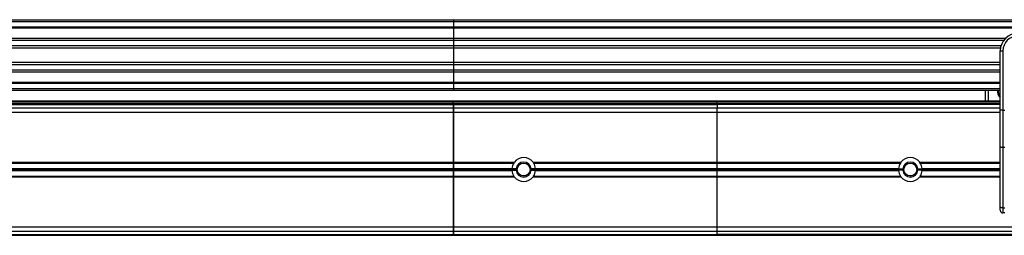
# Model space of a CAD drawing. Header units: millimetres. Extents: x 0 to 420, y 0 to 297.
# Tile 31 of 104: x 94.94 to 122.95, y 235.67 to 241.79. Entities that reach past the tile are written whole.
import ezdxf

# ---------------------------------------------------------------- set-up
doc = ezdxf.new("R2010")
doc.units = ezdxf.units.MM

msp = doc.modelspace()

# ---------------------------------------------------------------- linework, layer by layer
at = {"color": 7, "linetype": 'Continuous', "lineweight": 25}
for p, q in [((72.92652, 241.78829), (107.27652, 241.78829)), ((107.27652, 241.78829), (107.27652, 241.73829)), ((107.27652, 241.78829), (194.02652, 241.78829)), ((72.87652, 241.73829), (107.27652, 241.73829)), ((72.87652, 241.58829), (107.27652, 241.58829)), ((73.02652, 241.56279), (107.27652, 241.56279)), ((107.27652, 241.73829), (107.27652, 241.58829)), ((107.27652, 241.73829), (194.02652, 241.73829)), ((107.27652, 241.58829), (107.27652, 241.56279)), ((107.27652, 241.58829), (194.02652, 241.58829)), ((107.27652, 241.56279), (194.02652, 241.56279)), ((107.27652, 241.56279), (107.27652, 241.26828)), ((72.36345, 241.21027), (107.27652, 241.21027)), ((73.02652, 241.26828), (107.27652, 241.26828)), ((107.27652, 241.26828), (107.27652, 241.21027)), ((107.27652, 241.26828), (122.99131, 241.26828)), ((107.27652, 241.21027), (107.27652, 241.06084)), ((107.27652, 241.21027), (122.93904, 241.21027)), ((72.22652, 241.06084), (107.27652, 241.06084)), ((72.22652, 240.99329), (107.27652, 240.99329)), ((107.27652, 241.06084), (107.27652, 240.99329)), ((107.27652, 241.06084), (122.86019, 241.06084)), ((107.27652, 240.99329), (122.84323, 240.99329)), ((107.27652, 240.99329), (107.27652, 240.58329)), ((122.83547, 240.46435), (122.83547, 240.90558)), ((122.83547, 240.90558), (122.91047, 240.90558)), ((122.91047, 240.90558), (122.91047, 239.21877)), ((72.22652, 240.58329), (107.27652, 240.58329)), ((72.22652, 240.51574), (107.27652, 240.51574)), ((72.36345, 240.36631), (107.27652, 240.36631)), ((107.27652, 240.58329), (107.27652, 240.51574)), ((107.27652, 240.58329), (122.83547, 240.58329)), ((107.27652, 240.51574), (107.27652, 240.36631)), ((107.27652, 240.51574), (122.83547, 240.51574)), ((107.27652, 240.36631), (107.27652, 240.3083)), ((107.27652, 240.36631), (122.83547, 240.36631)), ((122.83547, 240.14681), (122.83547, 240.46435)), ((73.02652, 240.3083), (107.27652, 240.3083)), ((107.27652, 240.3083), (122.83547, 240.3083)), ((107.27652, 240.3083), (107.27652, 240.01379)), ((122.83547, 239.21877), (122.83547, 240.14681)), ((72.87652, 239.98829), (107.27652, 239.98829)), ((72.87652, 239.83829), (107.27652, 239.83829)), ((72.92652, 239.78829), (107.27652, 239.78829)), ((73.02652, 240.01379), (107.27652, 240.01379)), ((107.27652, 240.01379), (107.27652, 239.98829)), ((107.27652, 240.01379), (122.83547, 240.01379)), ((107.27652, 239.98829), (122.83547, 239.98829)), ((107.27652, 239.98829), (107.27652, 239.83829)), ((107.27652, 239.83829), (107.27652, 239.78829)), ((107.27652, 239.83829), (122.83547, 239.83829)), ((107.27652, 239.78829), (122.83547, 239.78829)), ((122.41757, 239.47329), (122.41757, 239.78829)), ((122.49257, 239.78829), (122.49257, 239.47329)), ((72.52652, 239.2884), (107.27652, 239.2884)), ((72.59902, 239.38068), (107.27652, 239.38068)), ((107.26152, 239.40279), (72.69302, 239.40279)), ((107.26152, 239.44829), (73.16802, 239.44829)), ((107.26152, 239.47329), (73.29652, 239.47329)), ((107.26152, 239.47329), (107.26152, 239.44829)), ((114.76152, 239.47329), (107.26152, 239.47329)), ((107.26152, 239.44829), (107.26152, 239.40279)), ((114.76152, 239.44829), (107.26152, 239.44829)), ((114.76152, 239.40279), (107.26152, 239.40279)), ((107.26152, 239.40279), (107.26152, 239.38068)), ((107.27652, 239.2884), (107.27652, 239.38068)), ((107.27652, 239.38068), (114.77652, 239.38068)), ((107.27652, 239.38068), (107.27652, 239.2884)), ((107.27652, 239.2884), (107.27652, 239.1634)), ((107.27652, 239.2884), (114.77652, 239.2884)), ((107.27652, 239.1634), (107.27652, 239.2884)), ((114.76152, 239.47329), (114.76152, 239.44829)), ((122.83547, 239.47329), (114.76152, 239.47329)), ((114.76152, 239.44829), (114.76152, 239.40279)), ((122.83547, 239.44829), (114.76152, 239.44829)), ((122.83547, 239.40279), (114.76152, 239.40279)), ((114.76152, 239.40279), (114.76152, 239.38068)), ((122.83547, 239.38068), (114.77652, 239.38068)), ((114.77652, 239.38068), (114.77652, 239.2884)), ((114.77652, 239.38068), (114.77652, 239.2884)), ((114.77652, 239.2884), (122.83547, 239.2884)), ((114.77652, 239.1634), (114.77652, 239.2884)), ((114.77652, 239.1634), (114.77652, 239.2884)), ((72.40152, 239.1634), (107.27652, 239.1634)), ((107.27652, 239.1634), (107.27652, 237.7459)), ((107.27652, 239.1634), (114.77652, 239.1634)), ((107.27652, 237.7459), (107.27652, 239.1634)), ((114.77652, 237.7459), (114.77652, 239.1634)), ((114.77652, 237.7459), (114.77652, 239.1634)), ((114.77652, 239.1634), (122.83547, 239.1634)), ((122.83547, 238.19393), (122.83547, 239.21877)), ((122.91047, 239.21877), (122.83547, 239.21877)), ((122.91047, 239.21877), (122.96047, 239.21877)), ((122.91047, 239.21877), (122.91047, 238.16223)), ((122.83547, 236.48162), (122.83547, 238.19393)), ((122.96047, 238.16223), (122.91047, 238.16223)), ((122.91047, 238.16223), (122.91047, 236.44993)), ((83.18811, 237.7459), (107.27652, 237.7459)), ((83.69691, 237.54183), (107.27652, 237.54183)), ((83.73238, 237.7234), (107.27652, 237.7234)), ((83.77164, 237.56535), (107.27652, 237.56535)), ((83.77285, 237.56182), (107.27652, 237.56182)), ((107.27652, 237.7459), (107.27652, 237.7234)), ((107.27652, 237.7459), (109.01043, 237.7459)), ((107.27652, 237.7234), (107.27652, 237.7459)), ((107.27652, 237.7234), (107.27652, 237.56535)), ((107.27652, 237.7234), (108.99432, 237.7234)), ((107.27652, 237.56535), (107.27652, 237.7234)), ((107.27652, 237.56535), (107.27652, 237.56182)), ((107.27652, 237.56535), (108.94011, 237.56535)), ((107.27652, 237.56182), (107.27652, 237.56535)), ((107.27652, 237.56182), (107.27652, 237.54183)), ((107.27652, 237.56182), (108.93984, 237.56182)), ((107.27652, 237.54183), (107.27652, 237.56182)), ((107.27652, 237.54183), (107.27652, 237.53476)), ((107.27652, 237.54183), (109.06405, 237.54183)), ((107.27652, 237.53476), (107.27652, 237.54183)), ((109.06455, 237.55328), (108.93936, 237.55328)), ((108.99432, 237.7234), (109.01149, 237.74379)), ((109.61369, 237.55328), (109.48849, 237.55328)), ((109.48899, 237.54183), (114.77652, 237.54183)), ((109.54261, 237.7459), (114.77652, 237.7459)), ((109.55873, 237.7234), (114.77652, 237.7234)), ((109.61294, 237.56535), (114.77652, 237.56535)), ((109.6132, 237.56182), (114.77652, 237.56182)), ((114.77652, 237.7459), (120.01043, 237.7459)), ((114.77652, 237.7234), (114.77652, 237.7459)), ((114.77652, 237.7234), (114.77652, 237.7459)), ((114.77652, 237.7234), (119.99432, 237.7234)), ((114.77652, 237.56535), (114.77652, 237.7234)), ((114.77652, 237.56535), (114.77652, 237.7234)), ((114.77652, 237.56535), (119.94011, 237.56535)), ((114.77652, 237.56182), (114.77652, 237.56535)), ((114.77652, 237.56182), (114.77652, 237.56535)), ((114.77652, 237.56182), (119.93984, 237.56182)), ((114.77652, 237.54183), (114.77652, 237.56182)), ((114.77652, 237.54183), (114.77652, 237.56182)), ((114.77652, 237.54183), (120.06405, 237.54183)), ((114.77652, 237.53476), (114.77652, 237.54183)), ((114.77652, 237.53476), (114.77652, 237.54183)), ((119.93936, 237.55328), (120.06455, 237.55328)), ((120.48849, 237.55328), (120.61369, 237.55328)), ((120.48899, 237.54183), (122.83547, 237.54183)), ((120.55873, 237.7234), (120.54174, 237.74357)), ((120.54261, 237.7459), (122.83547, 237.7459)), ((120.55873, 237.7234), (122.83547, 237.7234)), ((120.61294, 237.56535), (122.83547, 237.56535)), ((120.6132, 237.56182), (122.83547, 237.56182)), ((83.18824, 237.3309), (107.27652, 237.3309)), ((83.69691, 237.53476), (107.27652, 237.53476)), ((83.73249, 237.3534), (107.27652, 237.3534)), ((83.77164, 237.51123), (107.27652, 237.51123)), ((83.77285, 237.51477), (107.27652, 237.51477)), ((107.27652, 237.53476), (107.27652, 237.51477)), ((107.27652, 237.53476), (109.06405, 237.53476)), ((107.27652, 237.51477), (107.27652, 237.53476)), ((107.27652, 237.51477), (107.27652, 237.51123)), ((107.27652, 237.51477), (108.93984, 237.51477)), ((107.27652, 237.51123), (107.27652, 237.51477)), ((107.27652, 237.51123), (107.27652, 237.3534)), ((107.27652, 237.51123), (108.94011, 237.51123)), ((107.27652, 237.3534), (107.27652, 237.51123)), ((107.27652, 237.3534), (107.27652, 237.3309)), ((107.27652, 237.3534), (108.99417, 237.3534)), ((107.27652, 237.3309), (107.27652, 237.3534)), ((107.27652, 237.3309), (107.27652, 235.9134)), ((107.27652, 235.9134), (107.27652, 237.3309)), ((107.27652, 237.3309), (109.01026, 237.3309)), ((108.93936, 237.5233), (109.06455, 237.5233)), ((109.01029, 237.3322), (108.99417, 237.3534)), ((109.48849, 237.5233), (109.61369, 237.5233)), ((109.48899, 237.53476), (114.77652, 237.53476)), ((109.55887, 237.3534), (109.54172, 237.33302)), ((109.54279, 237.3309), (114.77652, 237.3309)), ((109.55887, 237.3534), (114.77652, 237.3534)), ((109.61294, 237.51123), (114.77652, 237.51123)), ((109.6132, 237.51477), (114.77652, 237.51477)), ((114.77652, 237.53476), (120.06405, 237.53476)), ((114.77652, 237.51477), (114.77652, 237.53476)), ((114.77652, 237.51477), (114.77652, 237.53476)), ((114.77652, 237.51477), (119.93984, 237.51477)), ((114.77652, 237.51123), (114.77652, 237.51477)), ((114.77652, 237.51123), (114.77652, 237.51477)), ((114.77652, 237.51123), (119.94011, 237.51123)), ((114.77652, 237.3534), (114.77652, 237.51123)), ((114.77652, 237.3534), (114.77652, 237.51123)), ((114.77652, 237.3534), (119.99417, 237.3534)), ((114.77652, 237.3309), (114.77652, 237.3534)), ((114.77652, 237.3309), (114.77652, 237.3534)), ((114.77652, 235.9134), (114.77652, 237.3309)), ((114.77652, 237.3309), (120.01026, 237.3309)), ((114.77652, 235.9134), (114.77652, 237.3309)), ((120.06455, 237.5233), (119.93936, 237.5233)), ((119.99417, 237.3534), (120.0115, 237.3328)), ((120.61369, 237.5233), (120.48849, 237.5233)), ((120.48899, 237.53476), (122.83547, 237.53476)), ((120.54258, 237.33198), (120.55887, 237.3534)), ((120.54279, 237.3309), (122.83547, 237.3309)), ((120.55887, 237.3534), (122.83547, 237.3534)), ((120.61294, 237.51123), (122.83547, 237.51123)), ((120.6132, 237.51477), (122.83547, 237.51477)), ((122.83547, 236.38058), (122.83547, 236.48162)), ((122.91047, 236.44993), (122.96047, 236.44993)), ((122.91047, 236.44993), (122.91047, 236.30558)), ((122.96047, 236.30558), (122.91047, 236.30558)), ((72.40152, 235.9134), (107.27652, 235.9134)), ((107.27652, 235.9134), (107.27652, 235.7884)), ((107.27652, 235.9134), (114.77652, 235.9134)), ((107.27652, 235.7884), (107.27652, 235.9134)), ((114.77652, 235.7884), (114.77652, 235.9134)), ((114.77652, 235.7884), (114.77652, 235.9134)), ((114.77652, 235.9134), (125.13142, 235.9134)), ((72.52652, 235.7884), (107.27652, 235.7884)), ((72.59902, 235.6959), (107.27652, 235.6959)), ((73.29652, 235.67329), (107.26152, 235.67329)), ((107.26152, 235.67329), (107.26152, 235.6959)), ((107.26152, 235.67329), (114.76152, 235.67329)), ((107.27652, 235.7884), (114.77652, 235.7884)), ((107.27652, 235.6959), (107.27652, 235.7884)), ((107.27652, 235.7884), (107.27652, 235.6959)), ((107.27652, 235.6959), (114.77652, 235.6959)), ((114.76152, 235.67329), (114.76152, 235.6959)), ((114.76152, 235.67329), (125.20202, 235.67329)), ((114.77652, 235.6959), (114.77652, 235.7884)), ((114.77652, 235.7884), (125.16818, 235.7884)), ((114.77652, 235.6959), (114.77652, 235.7884)), ((125.19538, 235.6959), (114.77652, 235.6959))]:
    msp.add_line(p, q, dxfattribs=at)
at = {"color": 7, "linetype": 'Continuous', "lineweight": 25, "flags": 128}
for points in [[(122.91047, 238.16223), (122.89584, 238.16284), (122.88177, 238.16464), (122.86881, 238.16757), (122.85744, 238.17151), (122.84811, 238.17632), (122.84118, 238.1818), (122.83692, 238.18774), (122.83547, 238.19393)], [(122.91047, 236.44993), (122.89584, 236.45053), (122.88177, 236.45234), (122.86881, 236.45527), (122.85744, 236.45921), (122.84811, 236.46401), (122.84118, 236.46949), (122.83692, 236.47544), (122.83547, 236.48162)]]:
    msp.add_lwpolyline(points, dxfattribs=at)
at = {"color": 7, "linetype": 'Continuous', "lineweight": 25}
for centre, radius in [((109.27652, 237.53829), 0.185), ((109.27652, 237.53829), 0.1825), ((120.27652, 237.53829), 0.185), ((120.27652, 237.53829), 0.1825)]:
    msp.add_circle(centre, radius, dxfattribs=at)
for centre, radius, start, end in [((123.33547, 240.90558), 0.5, 90, 180), ((123.33547, 240.90558), 0.425, 90, 180), ((123.06757, 239.80558), 0.325, 183.049136, 224.42653), ((123.06757, 239.80558), 0.3, 183.303502, 219.316206), ((109.27652, 237.53829), 0.3375, 37.962405, 142.037595), ((120.27652, 237.53829), 0.3375, 37.962405, 142.037595), ((109.27652, 237.53829), 0.3375, 176.002567, 177.454091), ((109.27652, 237.53829), 0.3375, 146.737366, 175.40086), ((109.27652, 237.53829), 0.2125, 175.954467, 179.046996), ((109.27652, 237.53829), 0.2125, 4.045533, 175.954467), ((109.27652, 237.53829), 0.2125, 0.953004, 4.045533), ((109.27652, 237.53829), 0.3375, 4.59914, 33.262634), ((109.27652, 237.53829), 0.3375, 2.545909, 3.997433), ((120.27652, 237.53829), 0.3375, 176.002567, 177.454091), ((120.27652, 237.53829), 0.3375, 146.737366, 175.40086), ((120.27652, 237.53829), 0.2125, 175.954467, 179.046996), ((120.27652, 237.53829), 0.2125, 4.045533, 175.954467), ((120.27652, 237.53829), 0.2125, 0.953004, 4.045533), ((120.27652, 237.53829), 0.3375, 4.59914, 33.262634), ((120.27652, 237.53829), 0.3375, 2.545909, 3.997433), ((109.27652, 237.53829), 0.3375, 182.545909, 183.997433), ((109.27652, 237.53829), 0.3375, 184.59914, 213.217493), ((109.27652, 237.53829), 0.3375, 217.914534, 322.085466), ((109.27652, 237.53829), 0.2125, 180.953004, 184.045533), ((109.27652, 237.53829), 0.2125, 184.045533, 355.954467), ((109.27652, 237.53829), 0.2125, 355.954467, 359.046996), ((109.27652, 237.53829), 0.3375, 326.782507, 355.40086), ((109.27652, 237.53829), 0.3375, 356.002567, 357.454091), ((120.27652, 237.53829), 0.3375, 182.545909, 183.997433), ((120.27652, 237.53829), 0.3375, 184.59914, 213.217493), ((120.27652, 237.53829), 0.3375, 217.914534, 322.085466), ((120.27652, 237.53829), 0.2125, 180.953004, 184.045533), ((120.27652, 237.53829), 0.2125, 184.045533, 355.954467), ((120.27652, 237.53829), 0.2125, 355.954467, 359.046996), ((120.27652, 237.53829), 0.3375, 326.782507, 355.40086), ((120.27652, 237.53829), 0.3375, 356.002567, 357.454091), ((122.91047, 236.38058), 0.075, 180, 270)]:
    msp.add_arc(centre, radius, start, end, dxfattribs=at)
for points, knots in [([(108.93984, 237.56182), (108.93988, 237.56226), (108.93994, 237.56313), (108.94004, 237.56443), (108.9401, 237.56517), (108.94011, 237.56535)], [0, 0, 0, 0, 0.42951385, 0.85899374, 1, 1, 1, 1]), ([(109.06405, 237.53476), (109.06405, 237.53519), (109.06403, 237.53607), (109.06402, 237.53774), (109.06402, 237.53943), (109.06404, 237.54085), (109.06405, 237.54155), (109.06405, 237.54183)], [0, 0, 0, 0, 0.214691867, 0.429385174, 0.644039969, 0.85867049, 1, 1, 1, 1]), ([(109.48899, 237.54183), (109.489, 237.54139), (109.48901, 237.54052), (109.48902, 237.53885), (109.48902, 237.53715), (109.48901, 237.53574), (109.489, 237.53504), (109.48899, 237.53476)], [0, 0, 0, 0, 0.21469187, 0.42938517, 0.64403997, 0.85867049, 1, 1, 1, 1]), ([(109.54233, 237.74482), (109.5444, 237.74269), (109.55059, 237.73632), (109.55548, 237.72856), (109.55873, 237.7234)], [0, 0, 0, 0, 0.33504986, 1, 1, 1, 1]), ([(109.61294, 237.56535), (109.61298, 237.56479), (109.61307, 237.56367), (109.61315, 237.5625), (109.61319, 237.56195), (109.6132, 237.56182)], [0, 0, 0, 0, 0.43036916, 0.86076852, 1, 1, 1, 1]), ([(119.94011, 237.56535), (119.94007, 237.56479), (119.93998, 237.56367), (119.93989, 237.5625), (119.93985, 237.56195), (119.93984, 237.56182)], [0, 0, 0, 0, 0.43036916, 0.86076852, 1, 1, 1, 1]), ([(120.01063, 237.74472), (120.00859, 237.74262), (120.00243, 237.73629), (119.99757, 237.72856), (119.99432, 237.7234)], [0, 0, 0, 0, 0.33166084, 1, 1, 1, 1]), ([(120.06405, 237.54183), (120.06405, 237.54139), (120.06403, 237.54052), (120.06402, 237.53885), (120.06402, 237.53715), (120.06404, 237.53574), (120.06405, 237.53504), (120.06405, 237.53476)], [0, 0, 0, 0, 0.21469187, 0.42938517, 0.64403997, 0.85867049, 1, 1, 1, 1]), ([(120.48899, 237.53476), (120.489, 237.53519), (120.48901, 237.53607), (120.48902, 237.53774), (120.48902, 237.53943), (120.48901, 237.54085), (120.489, 237.54155), (120.48899, 237.54183)], [0, 0, 0, 0, 0.21469187, 0.42938517, 0.64403997, 0.85867049, 1, 1, 1, 1]), ([(120.6132, 237.56182), (120.61317, 237.56226), (120.61311, 237.56313), (120.61301, 237.56443), (120.61295, 237.56517), (120.61294, 237.56535)], [0, 0, 0, 0, 0.42951385, 0.85899374, 1, 1, 1, 1]), ([(108.94011, 237.51123), (108.94007, 237.51179), (108.93998, 237.51292), (108.93989, 237.51409), (108.93985, 237.51463), (108.93984, 237.51477)], [0, 0, 0, 0, 0.43036916, 0.86076852, 1, 1, 1, 1]), ([(109.6132, 237.51477), (109.61317, 237.51433), (109.61311, 237.51345), (109.61301, 237.51216), (109.61295, 237.51141), (109.61294, 237.51123)], [0, 0, 0, 0, 0.42951385, 0.85899374, 1, 1, 1, 1]), ([(119.93984, 237.51477), (119.93988, 237.51433), (119.93994, 237.51345), (119.94004, 237.51216), (119.9401, 237.51141), (119.94011, 237.51123)], [0, 0, 0, 0, 0.42951385, 0.85899374, 1, 1, 1, 1]), ([(120.61294, 237.51123), (120.61298, 237.51179), (120.61307, 237.51292), (120.61315, 237.51409), (120.61319, 237.51463), (120.6132, 237.51477)], [0, 0, 0, 0, 0.43036916, 0.86076852, 1, 1, 1, 1])]:
    msp.add_open_spline(points, degree=3, knots=knots, dxfattribs=at)

doc.saveas('drawing.dxf')
